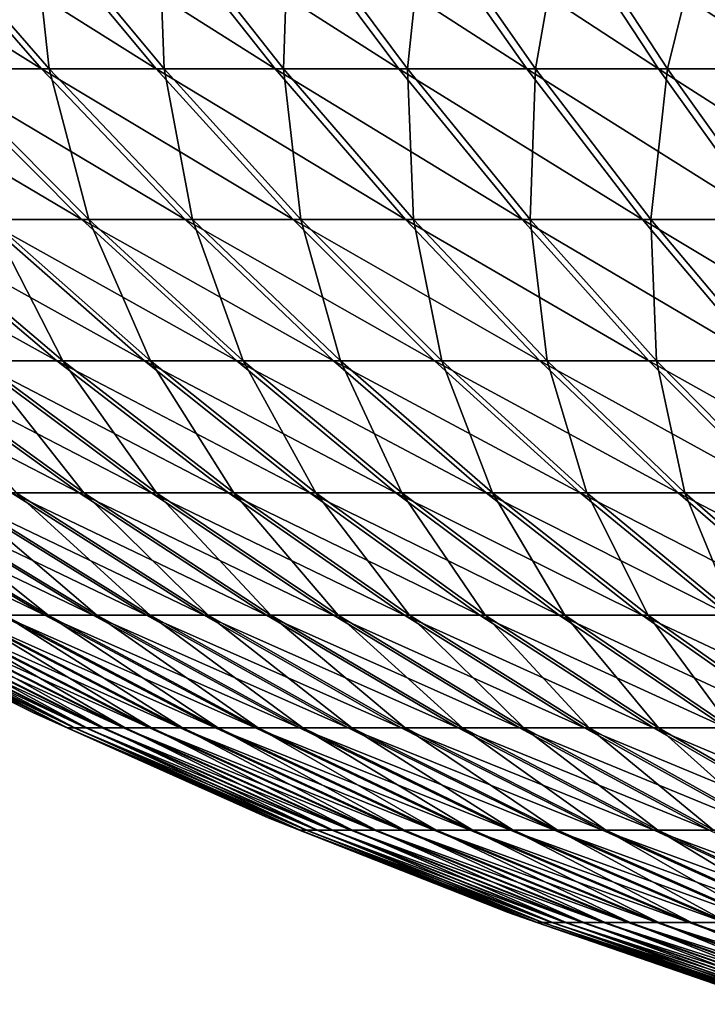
# Model space of a CAD drawing. Header units: millimetres. Extents: x -80 to 80, y -80 to 80.
# Tile 6 of 170: x -34 to -25, y -76 to -63. Entities that reach past the tile are written whole.
import ezdxf

# ---------------------------------------------------------------- set-up
doc = ezdxf.new("R2010")
doc.units = ezdxf.units.MM
doc.header["$LTSCALE"] = 13.670324
doc.layers.add('1', color=7, linetype='CONTINUOUS')
doc.layers.add('2', color=7, linetype='CONTINUOUS')

msp = doc.modelspace()

# ---------------------------------------------------------------- linework, layer by layer
at = {"layer": '1', "color": 7, "linetype": 'Continuous'}
for points in [[(-34.028, -63.468, 34.841), (-34.265, -61.284, 38.343), (-35.929, -61.284, 36.789), (-34.028, -63.468, 34.841)], [(-34.028, -63.468, 34.841), (-35.929, -61.284, 36.789), (-35.537, -63.468, 33.3), (-34.028, -63.468, 34.841)], [(-32.451, -63.468, 36.314), (-32.534, -61.284, 39.823), (-34.265, -61.284, 38.343), (-32.451, -63.468, 36.314)], [(-32.451, -63.468, 36.314), (-34.265, -61.284, 38.343), (-34.028, -63.468, 34.841), (-32.451, -63.468, 36.314)], [(-30.812, -63.468, 37.715), (-30.739, -61.284, 41.224), (-32.534, -61.284, 39.823), (-30.812, -63.468, 37.715)], [(-30.812, -63.468, 37.715), (-32.534, -61.284, 39.823), (-32.451, -63.468, 36.314), (-30.812, -63.468, 37.715)], [(-29.112, -63.468, 39.042), (-30.739, -61.284, 41.224), (-30.812, -63.468, 37.715), (-29.112, -63.468, 39.042)], [(-29.112, -63.468, 39.042), (-28.883, -61.284, 42.545), (-30.739, -61.284, 41.224), (-29.112, -63.468, 39.042)], [(-27.354, -63.468, 40.293), (-28.883, -61.284, 42.545), (-29.112, -63.468, 39.042), (-27.354, -63.468, 40.293)], [(-27.354, -63.468, 40.293), (-26.971, -61.284, 43.782), (-28.883, -61.284, 42.545), (-27.354, -63.468, 40.293)], [(-25.543, -63.468, 41.465), (-26.971, -61.284, 43.782), (-27.354, -63.468, 40.293), (-25.543, -63.468, 41.465)], [(-25.543, -63.468, 41.465), (-25.006, -61.284, 44.933), (-26.971, -61.284, 43.782), (-25.543, -63.468, 41.465)], [(-23.682, -63.468, 42.555), (-25.006, -61.284, 44.933), (-25.543, -63.468, 41.465), (-23.682, -63.468, 42.555)], [(-23.682, -63.468, 42.555), (-22.992, -61.284, 45.997), (-25.006, -61.284, 44.933), (-23.682, -63.468, 42.555)], [(-33.483, -65.532, 31.376), (-34.028, -63.468, 34.841), (-35.537, -63.468, 33.3), (-33.483, -65.532, 31.376)], [(-33.483, -65.532, 31.376), (-35.537, -63.468, 33.3), (-34.839, -65.532, 29.862), (-33.483, -65.532, 31.376)], [(-32.061, -65.532, 32.827), (-32.451, -63.468, 36.314), (-34.028, -63.468, 34.841), (-32.061, -65.532, 32.827)], [(-32.061, -65.532, 32.827), (-34.028, -63.468, 34.841), (-33.483, -65.532, 31.376), (-32.061, -65.532, 32.827)], [(-30.576, -65.532, 34.215), (-30.812, -63.468, 37.715), (-32.451, -63.468, 36.314), (-30.576, -65.532, 34.215)], [(-30.576, -65.532, 34.215), (-32.451, -63.468, 36.314), (-32.061, -65.532, 32.827), (-30.576, -65.532, 34.215)], [(-29.031, -65.532, 35.535), (-29.112, -63.468, 39.042), (-30.812, -63.468, 37.715), (-29.031, -65.532, 35.535)], [(-29.031, -65.532, 35.535), (-30.812, -63.468, 37.715), (-30.576, -65.532, 34.215), (-29.031, -65.532, 35.535)], [(-27.429, -65.532, 36.786), (-27.354, -63.468, 40.293), (-29.112, -63.468, 39.042), (-27.429, -65.532, 36.786)], [(-27.429, -65.532, 36.786), (-29.112, -63.468, 39.042), (-29.031, -65.532, 35.535), (-27.429, -65.532, 36.786)], [(-25.773, -65.532, 37.964), (-27.354, -63.468, 40.293), (-27.429, -65.532, 36.786), (-25.773, -65.532, 37.964)], [(-25.773, -65.532, 37.964), (-25.543, -63.468, 41.465), (-27.354, -63.468, 40.293), (-25.773, -65.532, 37.964)], [(-24.067, -65.532, 39.068), (-25.543, -63.468, 41.465), (-25.773, -65.532, 37.964), (-24.067, -65.532, 39.068)], [(-24.067, -65.532, 39.068), (-23.682, -63.468, 42.555), (-25.543, -63.468, 41.465), (-24.067, -65.532, 39.068)], [(-33.842, -67.471, 26.501), (-34.839, -65.532, 29.862), (-36.127, -65.532, 28.29), (-33.842, -67.471, 26.501)], [(-33.842, -67.471, 26.501), (-36.127, -65.532, 28.29), (-34.983, -67.471, 24.977), (-33.842, -67.471, 26.501)], [(-32.636, -67.471, 27.974), (-33.483, -65.532, 31.376), (-34.839, -65.532, 29.862), (-32.636, -67.471, 27.974)], [(-32.636, -67.471, 27.974), (-34.839, -65.532, 29.862), (-33.842, -67.471, 26.501), (-32.636, -67.471, 27.974)], [(-31.365, -67.471, 29.391), (-32.061, -65.532, 32.827), (-33.483, -65.532, 31.376), (-31.365, -67.471, 29.391)], [(-31.365, -67.471, 29.391), (-33.483, -65.532, 31.376), (-32.636, -67.471, 27.974), (-31.365, -67.471, 29.391)], [(-30.033, -67.471, 30.751), (-30.576, -65.532, 34.215), (-32.061, -65.532, 32.827), (-30.033, -67.471, 30.751)], [(-30.033, -67.471, 30.751), (-32.061, -65.532, 32.827), (-31.365, -67.471, 29.391), (-30.033, -67.471, 30.751)], [(-28.642, -67.471, 32.051), (-29.031, -65.532, 35.535), (-30.576, -65.532, 34.215), (-28.642, -67.471, 32.051)], [(-28.642, -67.471, 32.051), (-30.576, -65.532, 34.215), (-30.033, -67.471, 30.751), (-28.642, -67.471, 32.051)], [(-27.195, -67.471, 33.288), (-27.429, -65.532, 36.786), (-29.031, -65.532, 35.535), (-27.195, -67.471, 33.288)], [(-27.195, -67.471, 33.288), (-29.031, -65.532, 35.535), (-28.642, -67.471, 32.051), (-27.195, -67.471, 33.288)], [(-25.694, -67.471, 34.459), (-25.773, -65.532, 37.964), (-27.429, -65.532, 36.786), (-25.694, -67.471, 34.459)], [(-25.694, -67.471, 34.459), (-27.429, -65.532, 36.786), (-27.195, -67.471, 33.288), (-25.694, -67.471, 34.459)], [(-24.143, -67.471, 35.563), (-24.067, -65.532, 39.068), (-25.773, -65.532, 37.964), (-24.143, -67.471, 35.563)], [(-24.143, -67.471, 35.563), (-25.773, -65.532, 37.964), (-25.694, -67.471, 34.459), (-24.143, -67.471, 35.563)], [(-33.551, -69.282, 21.779), (-34.983, -67.471, 24.977), (-36.054, -67.471, 23.403), (-33.551, -69.282, 21.779)], [(-33.551, -69.282, 21.779), (-36.054, -67.471, 23.403), (-34.483, -69.282, 20.272), (-33.551, -69.282, 21.779)], [(-32.554, -69.282, 23.243), (-33.842, -67.471, 26.501), (-34.983, -67.471, 24.977), (-32.554, -69.282, 23.243)], [(-32.554, -69.282, 23.243), (-34.983, -67.471, 24.977), (-33.551, -69.282, 21.779), (-32.554, -69.282, 23.243)], [(-31.493, -69.282, 24.661), (-32.636, -67.471, 27.974), (-33.842, -67.471, 26.501), (-31.493, -69.282, 24.661)], [(-31.493, -69.282, 24.661), (-33.842, -67.471, 26.501), (-32.554, -69.282, 23.243), (-31.493, -69.282, 24.661)], [(-30.37, -69.282, 26.032), (-31.365, -67.471, 29.391), (-32.636, -67.471, 27.974), (-30.37, -69.282, 26.032)], [(-30.37, -69.282, 26.032), (-32.636, -67.471, 27.974), (-31.493, -69.282, 24.661), (-30.37, -69.282, 26.032)], [(-29.188, -69.282, 27.351), (-30.033, -67.471, 30.751), (-31.365, -67.471, 29.391), (-29.188, -69.282, 27.351)], [(-29.188, -69.282, 27.351), (-31.365, -67.471, 29.391), (-30.37, -69.282, 26.032), (-29.188, -69.282, 27.351)], [(-27.948, -69.282, 28.616), (-28.642, -67.471, 32.051), (-30.033, -67.471, 30.751), (-27.948, -69.282, 28.616)], [(-27.948, -69.282, 28.616), (-30.033, -67.471, 30.751), (-29.188, -69.282, 27.351), (-27.948, -69.282, 28.616)], [(-26.654, -69.282, 29.826), (-27.195, -67.471, 33.288), (-28.642, -67.471, 32.051), (-26.654, -69.282, 29.826)], [(-26.654, -69.282, 29.826), (-28.642, -67.471, 32.051), (-27.948, -69.282, 28.616), (-26.654, -69.282, 29.826)], [(-25.307, -69.282, 30.977), (-25.694, -67.471, 34.459), (-27.195, -67.471, 33.288), (-25.307, -69.282, 30.977)], [(-25.307, -69.282, 30.977), (-27.195, -67.471, 33.288), (-26.654, -69.282, 29.826), (-25.307, -69.282, 30.977)], [(-23.911, -69.282, 32.067), (-24.143, -67.471, 35.563), (-25.694, -67.471, 34.459), (-23.911, -69.282, 32.067)], [(-23.911, -69.282, 32.067), (-25.694, -67.471, 34.459), (-25.307, -69.282, 30.977), (-23.911, -69.282, 32.067)], [(-34.044, -70.961, 14.337), (-36.141, -69.282, 17.142), (-36.864, -69.282, 15.525), (-34.044, -70.961, 14.337)], [(-34.044, -70.961, 14.337), (-36.864, -69.282, 15.525), (-34.646, -70.961, 12.815), (-34.044, -70.961, 14.337)], [(-33.376, -70.961, 15.83), (-35.346, -69.282, 18.725), (-36.141, -69.282, 17.142), (-33.376, -70.961, 15.83)], [(-33.376, -70.961, 15.83), (-36.141, -69.282, 17.142), (-34.044, -70.961, 14.337), (-33.376, -70.961, 15.83)], [(-32.642, -70.961, 17.292), (-34.483, -69.282, 20.272), (-35.346, -69.282, 18.725), (-32.642, -70.961, 17.292)], [(-32.642, -70.961, 17.292), (-35.346, -69.282, 18.725), (-33.376, -70.961, 15.83), (-32.642, -70.961, 17.292)], [(-31.845, -70.961, 18.721), (-33.551, -69.282, 21.779), (-34.483, -69.282, 20.272), (-31.845, -70.961, 18.721)], [(-31.845, -70.961, 18.721), (-34.483, -69.282, 20.272), (-32.642, -70.961, 17.292), (-31.845, -70.961, 18.721)], [(-30.985, -70.961, 20.113), (-32.554, -69.282, 23.243), (-33.551, -69.282, 21.779), (-30.985, -70.961, 20.113)], [(-30.985, -70.961, 20.113), (-33.551, -69.282, 21.779), (-31.845, -70.961, 18.721), (-30.985, -70.961, 20.113)], [(-30.064, -70.961, 21.465), (-31.493, -69.282, 24.661), (-32.554, -69.282, 23.243), (-30.064, -70.961, 21.465)], [(-30.064, -70.961, 21.465), (-32.554, -69.282, 23.243), (-30.985, -70.961, 20.113), (-30.064, -70.961, 21.465)], [(-29.084, -70.961, 22.775), (-30.37, -69.282, 26.032), (-31.493, -69.282, 24.661), (-29.084, -70.961, 22.775)], [(-29.084, -70.961, 22.775), (-31.493, -69.282, 24.661), (-30.064, -70.961, 21.465), (-29.084, -70.961, 22.775)], [(-28.047, -70.961, 24.04), (-29.188, -69.282, 27.351), (-30.37, -69.282, 26.032), (-28.047, -70.961, 24.04)], [(-28.047, -70.961, 24.04), (-30.37, -69.282, 26.032), (-29.084, -70.961, 22.775), (-28.047, -70.961, 24.04)], [(-26.955, -70.961, 25.258), (-27.948, -69.282, 28.616), (-29.188, -69.282, 27.351), (-26.955, -70.961, 25.258)], [(-26.955, -70.961, 25.258), (-29.188, -69.282, 27.351), (-28.047, -70.961, 24.04), (-26.955, -70.961, 25.258)], [(-25.81, -70.961, 26.427), (-26.654, -69.282, 29.826), (-27.948, -69.282, 28.616), (-25.81, -70.961, 26.427)], [(-25.81, -70.961, 26.427), (-27.948, -69.282, 28.616), (-26.955, -70.961, 25.258), (-25.81, -70.961, 26.427)], [(-24.615, -70.961, 27.544), (-25.307, -69.282, 30.977), (-26.654, -69.282, 29.826), (-24.615, -70.961, 27.544)], [(-24.615, -70.961, 27.544), (-26.654, -69.282, 29.826), (-25.81, -70.961, 26.427), (-24.615, -70.961, 27.544)], [(-23.371, -70.961, 28.607), (-23.911, -69.282, 32.067), (-25.307, -69.282, 30.977), (-23.371, -70.961, 28.607)], [(-23.371, -70.961, 28.607), (-25.307, -69.282, 30.977), (-24.615, -70.961, 27.544), (-23.371, -70.961, 28.607)], [(-34.254, -72.295), (-36.904, -70.961, 1.634), (-37.419, -70.71), (-34.254, -72.295)], [(-33.776, -72.505, 1.496), (-36.795, -70.961, 3.266), (-36.904, -70.961, 1.634), (-33.776, -72.505, 1.496)], [(-33.776, -72.505, 1.496), (-36.904, -70.961, 1.634), (-34.254, -72.295), (-33.776, -72.505, 1.496)], [(-33.677, -72.505, 2.99), (-36.614, -70.961, 4.892), (-36.795, -70.961, 3.266), (-33.677, -72.505, 2.99)], [(-33.677, -72.505, 2.99), (-36.795, -70.961, 3.266), (-33.776, -72.505, 1.496), (-33.677, -72.505, 2.99)], [(-33.512, -72.505, 4.478), (-36.362, -70.961, 6.509), (-36.614, -70.961, 4.892), (-33.512, -72.505, 4.478)], [(-33.512, -72.505, 4.478), (-36.614, -70.961, 4.892), (-33.677, -72.505, 2.99), (-33.512, -72.505, 4.478)], [(-33.28, -72.505, 5.957), (-36.038, -70.961, 8.112), (-36.362, -70.961, 6.509), (-33.28, -72.505, 5.957)], [(-33.28, -72.505, 5.957), (-36.362, -70.961, 6.509), (-33.512, -72.505, 4.478), (-33.28, -72.505, 5.957)], [(-32.984, -72.505, 7.425), (-35.644, -70.961, 9.7), (-36.038, -70.961, 8.112), (-32.984, -72.505, 7.425)], [(-32.984, -72.505, 7.425), (-36.038, -70.961, 8.112), (-33.28, -72.505, 5.957), (-32.984, -72.505, 7.425)], [(-32.623, -72.505, 8.878), (-35.179, -70.961, 11.269), (-35.644, -70.961, 9.7), (-32.623, -72.505, 8.878)], [(-32.623, -72.505, 8.878), (-35.644, -70.961, 9.7), (-32.984, -72.505, 7.425), (-32.623, -72.505, 8.878)], [(-32.198, -72.505, 10.314), (-34.646, -70.961, 12.815), (-35.179, -70.961, 11.269), (-32.198, -72.505, 10.314)], [(-32.198, -72.505, 10.314), (-35.179, -70.961, 11.269), (-32.623, -72.505, 8.878), (-32.198, -72.505, 10.314)], [(-31.71, -72.505, 11.729), (-34.044, -70.961, 14.337), (-34.646, -70.961, 12.815), (-31.71, -72.505, 11.729)], [(-31.71, -72.505, 11.729), (-34.646, -70.961, 12.815), (-32.198, -72.505, 10.314), (-31.71, -72.505, 11.729)], [(-31.159, -72.505, 13.122), (-33.376, -70.961, 15.83), (-34.044, -70.961, 14.337), (-31.159, -72.505, 13.122)], [(-31.159, -72.505, 13.122), (-34.044, -70.961, 14.337), (-31.71, -72.505, 11.729), (-31.159, -72.505, 13.122)], [(-30.548, -72.505, 14.489), (-32.642, -70.961, 17.292), (-33.376, -70.961, 15.83), (-30.548, -72.505, 14.489)], [(-30.548, -72.505, 14.489), (-33.376, -70.961, 15.83), (-31.159, -72.505, 13.122), (-30.548, -72.505, 14.489)], [(-29.876, -72.505, 15.827), (-31.845, -70.961, 18.721), (-32.642, -70.961, 17.292), (-29.876, -72.505, 15.827)], [(-29.876, -72.505, 15.827), (-32.642, -70.961, 17.292), (-30.548, -72.505, 14.489), (-29.876, -72.505, 15.827)], [(-29.146, -72.505, 17.134), (-30.985, -70.961, 20.113), (-31.845, -70.961, 18.721), (-29.146, -72.505, 17.134)], [(-29.146, -72.505, 17.134), (-31.845, -70.961, 18.721), (-29.876, -72.505, 15.827), (-29.146, -72.505, 17.134)], [(-28.359, -72.505, 18.408), (-30.064, -70.961, 21.465), (-30.985, -70.961, 20.113), (-28.359, -72.505, 18.408)], [(-28.359, -72.505, 18.408), (-30.985, -70.961, 20.113), (-29.146, -72.505, 17.134), (-28.359, -72.505, 18.408)], [(-27.516, -72.505, 19.646), (-29.084, -70.961, 22.775), (-30.064, -70.961, 21.465), (-27.516, -72.505, 19.646)], [(-27.516, -72.505, 19.646), (-30.064, -70.961, 21.465), (-28.359, -72.505, 18.408), (-27.516, -72.505, 19.646)], [(-26.619, -72.505, 20.845), (-28.047, -70.961, 24.04), (-29.084, -70.961, 22.775), (-26.619, -72.505, 20.845)], [(-26.619, -72.505, 20.845), (-29.084, -70.961, 22.775), (-27.516, -72.505, 19.646), (-26.619, -72.505, 20.845)], [(-25.67, -72.505, 22.003), (-26.955, -70.961, 25.258), (-28.047, -70.961, 24.04), (-25.67, -72.505, 22.003)], [(-25.67, -72.505, 22.003), (-28.047, -70.961, 24.04), (-26.619, -72.505, 20.845), (-25.67, -72.505, 22.003)], [(-24.671, -72.505, 23.118), (-25.81, -70.961, 26.427), (-26.955, -70.961, 25.258), (-24.671, -72.505, 23.118)], [(-24.671, -72.505, 23.118), (-26.955, -70.961, 25.258), (-25.67, -72.505, 22.003), (-24.671, -72.505, 23.118)], [(-23.623, -72.505, 24.188), (-24.615, -70.961, 27.544), (-25.81, -70.961, 26.427), (-23.623, -72.505, 24.188)], [(-23.623, -72.505, 24.188), (-25.81, -70.961, 26.427), (-24.671, -72.505, 23.118), (-23.623, -72.505, 24.188)], [(-31.023, -73.74), (-33.776, -72.505, 1.496), (-34.254, -72.295), (-31.023, -73.74)], [(-30.585, -73.91, 1.354), (-33.677, -72.505, 2.99), (-33.776, -72.505, 1.496), (-30.585, -73.91, 1.354)], [(-30.585, -73.91, 1.354), (-33.776, -72.505, 1.496), (-31.023, -73.74), (-30.585, -73.91, 1.354)], [(-30.495, -73.91, 2.707), (-33.512, -72.505, 4.478), (-33.677, -72.505, 2.99), (-30.495, -73.91, 2.707)], [(-30.495, -73.91, 2.707), (-33.677, -72.505, 2.99), (-30.585, -73.91, 1.354), (-30.495, -73.91, 2.707)], [(-30.345, -73.91, 4.055), (-33.28, -72.505, 5.957), (-33.512, -72.505, 4.478), (-30.345, -73.91, 4.055)], [(-30.345, -73.91, 4.055), (-33.512, -72.505, 4.478), (-30.495, -73.91, 2.707), (-30.345, -73.91, 4.055)], [(-30.136, -73.91, 5.394), (-32.984, -72.505, 7.425), (-33.28, -72.505, 5.957), (-30.136, -73.91, 5.394)], [(-30.136, -73.91, 5.394), (-33.28, -72.505, 5.957), (-30.345, -73.91, 4.055), (-30.136, -73.91, 5.394)], [(-29.867, -73.91, 6.723), (-32.623, -72.505, 8.878), (-32.984, -72.505, 7.425), (-29.867, -73.91, 6.723)], [(-29.867, -73.91, 6.723), (-32.984, -72.505, 7.425), (-30.136, -73.91, 5.394), (-29.867, -73.91, 6.723)], [(-29.54, -73.91, 8.039), (-32.198, -72.505, 10.314), (-32.623, -72.505, 8.878), (-29.54, -73.91, 8.039)], [(-29.54, -73.91, 8.039), (-32.623, -72.505, 8.878), (-29.867, -73.91, 6.723), (-29.54, -73.91, 8.039)], [(-29.155, -73.91, 9.339), (-31.71, -72.505, 11.729), (-32.198, -72.505, 10.314), (-29.155, -73.91, 9.339)], [(-29.155, -73.91, 9.339), (-32.198, -72.505, 10.314), (-29.54, -73.91, 8.039), (-29.155, -73.91, 9.339)], [(-28.713, -73.91, 10.621), (-31.159, -72.505, 13.122), (-31.71, -72.505, 11.729), (-28.713, -73.91, 10.621)], [(-28.713, -73.91, 10.621), (-31.71, -72.505, 11.729), (-29.155, -73.91, 9.339), (-28.713, -73.91, 10.621)], [(-28.215, -73.91, 11.882), (-30.548, -72.505, 14.489), (-31.159, -72.505, 13.122), (-28.215, -73.91, 11.882)], [(-28.215, -73.91, 11.882), (-31.159, -72.505, 13.122), (-28.713, -73.91, 10.621), (-28.215, -73.91, 11.882)], [(-27.661, -73.91, 13.12), (-29.876, -72.505, 15.827), (-30.548, -72.505, 14.489), (-27.661, -73.91, 13.12)], [(-27.661, -73.91, 13.12), (-30.548, -72.505, 14.489), (-28.215, -73.91, 11.882), (-27.661, -73.91, 13.12)], [(-27.053, -73.91, 14.332), (-29.146, -72.505, 17.134), (-29.876, -72.505, 15.827), (-27.053, -73.91, 14.332)], [(-27.053, -73.91, 14.332), (-29.876, -72.505, 15.827), (-27.661, -73.91, 13.12), (-27.053, -73.91, 14.332)], [(-26.392, -73.91, 15.515), (-28.359, -72.505, 18.408), (-29.146, -72.505, 17.134), (-26.392, -73.91, 15.515)], [(-26.392, -73.91, 15.515), (-29.146, -72.505, 17.134), (-27.053, -73.91, 14.332), (-26.392, -73.91, 15.515)], [(-25.679, -73.91, 16.669), (-27.516, -72.505, 19.646), (-28.359, -72.505, 18.408), (-25.679, -73.91, 16.669)], [(-25.679, -73.91, 16.669), (-28.359, -72.505, 18.408), (-26.392, -73.91, 15.515), (-25.679, -73.91, 16.669)], [(-24.916, -73.91, 17.789), (-26.619, -72.505, 20.845), (-27.516, -72.505, 19.646), (-24.916, -73.91, 17.789)], [(-24.916, -73.91, 17.789), (-27.516, -72.505, 19.646), (-25.679, -73.91, 16.669), (-24.916, -73.91, 17.789)], [(-24.104, -73.91, 18.875), (-25.67, -72.505, 22.003), (-26.619, -72.505, 20.845), (-24.104, -73.91, 18.875)], [(-24.104, -73.91, 18.875), (-26.619, -72.505, 20.845), (-24.916, -73.91, 17.789), (-24.104, -73.91, 18.875)], [(-23.244, -73.91, 19.924), (-24.671, -72.505, 23.118), (-25.67, -72.505, 22.003), (-23.244, -73.91, 19.924)], [(-23.244, -73.91, 19.924), (-25.67, -72.505, 22.003), (-24.104, -73.91, 18.875), (-23.244, -73.91, 19.924)], [(-27.731, -75.04), (-30.585, -73.91, 1.354), (-31.023, -73.74), (-27.731, -75.04)], [(-27.335, -75.175, 1.21), (-30.495, -73.91, 2.707), (-30.585, -73.91, 1.354), (-27.335, -75.175, 1.21)], [(-27.335, -75.175, 1.21), (-30.585, -73.91, 1.354), (-27.731, -75.04), (-27.335, -75.175, 1.21)], [(-27.254, -75.175, 2.419), (-30.345, -73.91, 4.055), (-30.495, -73.91, 2.707), (-27.254, -75.175, 2.419)], [(-27.254, -75.175, 2.419), (-30.495, -73.91, 2.707), (-27.335, -75.175, 1.21), (-27.254, -75.175, 2.419)], [(-27.121, -75.175, 3.624), (-30.136, -73.91, 5.394), (-30.345, -73.91, 4.055), (-27.121, -75.175, 3.624)], [(-27.121, -75.175, 3.624), (-30.345, -73.91, 4.055), (-27.254, -75.175, 2.419), (-27.121, -75.175, 3.624)], [(-26.934, -75.175, 4.821), (-29.867, -73.91, 6.723), (-30.136, -73.91, 5.394), (-26.934, -75.175, 4.821)], [(-26.934, -75.175, 4.821), (-30.136, -73.91, 5.394), (-27.121, -75.175, 3.624), (-26.934, -75.175, 4.821)], [(-26.694, -75.175, 6.009), (-29.54, -73.91, 8.039), (-29.867, -73.91, 6.723), (-26.694, -75.175, 6.009)], [(-26.694, -75.175, 6.009), (-29.867, -73.91, 6.723), (-26.934, -75.175, 4.821), (-26.694, -75.175, 6.009)], [(-26.401, -75.175, 7.185), (-29.155, -73.91, 9.339), (-29.54, -73.91, 8.039), (-26.401, -75.175, 7.185)], [(-26.401, -75.175, 7.185), (-29.54, -73.91, 8.039), (-26.694, -75.175, 6.009), (-26.401, -75.175, 7.185)], [(-26.057, -75.175, 8.347), (-28.713, -73.91, 10.621), (-29.155, -73.91, 9.339), (-26.057, -75.175, 8.347)], [(-26.057, -75.175, 8.347), (-29.155, -73.91, 9.339), (-26.401, -75.175, 7.185), (-26.057, -75.175, 8.347)], [(-25.662, -75.175, 9.492), (-28.215, -73.91, 11.882), (-28.713, -73.91, 10.621), (-25.662, -75.175, 9.492)], [(-25.662, -75.175, 9.492), (-28.713, -73.91, 10.621), (-26.057, -75.175, 8.347), (-25.662, -75.175, 9.492)], [(-25.217, -75.175, 10.619), (-27.661, -73.91, 13.12), (-28.215, -73.91, 11.882), (-25.217, -75.175, 10.619)], [(-25.217, -75.175, 10.619), (-28.215, -73.91, 11.882), (-25.662, -75.175, 9.492), (-25.217, -75.175, 10.619)], [(-24.722, -75.175, 11.726), (-27.053, -73.91, 14.332), (-27.661, -73.91, 13.12), (-24.722, -75.175, 11.726)], [(-24.722, -75.175, 11.726), (-27.661, -73.91, 13.12), (-25.217, -75.175, 10.619), (-24.722, -75.175, 11.726)], [(-24.178, -75.175, 12.809), (-26.392, -73.91, 15.515), (-27.053, -73.91, 14.332), (-24.178, -75.175, 12.809)], [(-24.178, -75.175, 12.809), (-27.053, -73.91, 14.332), (-24.722, -75.175, 11.726), (-24.178, -75.175, 12.809)], [(-23.588, -75.175, 13.867), (-25.679, -73.91, 16.669), (-26.392, -73.91, 15.515), (-23.588, -75.175, 13.867)], [(-23.588, -75.175, 13.867), (-26.392, -73.91, 15.515), (-24.178, -75.175, 12.809), (-23.588, -75.175, 13.867)], [(-22.95, -75.175, 14.897), (-24.916, -73.91, 17.789), (-25.679, -73.91, 16.669), (-22.95, -75.175, 14.897)], [(-22.95, -75.175, 14.897), (-25.679, -73.91, 16.669), (-23.588, -75.175, 13.867), (-22.95, -75.175, 14.897)], [(-24.384, -76.193), (-27.335, -75.175, 1.21), (-27.731, -75.04), (-24.384, -76.193)], [(-24.033, -76.297, 1.064), (-27.254, -75.175, 2.419), (-27.335, -75.175, 1.21), (-24.033, -76.297, 1.064)], [(-24.033, -76.297, 1.064), (-27.335, -75.175, 1.21), (-24.384, -76.193), (-24.033, -76.297, 1.064)], [(-23.962, -76.297, 2.127), (-27.121, -75.175, 3.624), (-27.254, -75.175, 2.419), (-23.962, -76.297, 2.127)], [(-23.962, -76.297, 2.127), (-27.254, -75.175, 2.419), (-24.033, -76.297, 1.064), (-23.962, -76.297, 2.127)], [(-23.845, -76.297, 3.186), (-26.934, -75.175, 4.821), (-27.121, -75.175, 3.624), (-23.845, -76.297, 3.186)], [(-23.845, -76.297, 3.186), (-27.121, -75.175, 3.624), (-23.962, -76.297, 2.127), (-23.845, -76.297, 3.186)], [(-23.68, -76.297, 4.239), (-26.694, -75.175, 6.009), (-26.934, -75.175, 4.821), (-23.68, -76.297, 4.239)], [(-23.68, -76.297, 4.239), (-26.934, -75.175, 4.821), (-23.845, -76.297, 3.186), (-23.68, -76.297, 4.239)], [(-23.469, -76.297, 5.283), (-26.401, -75.175, 7.185), (-26.694, -75.175, 6.009), (-23.469, -76.297, 5.283)], [(-23.469, -76.297, 5.283), (-26.694, -75.175, 6.009), (-23.68, -76.297, 4.239), (-23.469, -76.297, 5.283)], [(-23.212, -76.297, 6.317), (-26.057, -75.175, 8.347), (-26.401, -75.175, 7.185), (-23.212, -76.297, 6.317)], [(-23.212, -76.297, 6.317), (-26.401, -75.175, 7.185), (-23.469, -76.297, 5.283), (-23.212, -76.297, 6.317)], [(-22.91, -76.297, 7.339), (-25.662, -75.175, 9.492), (-26.057, -75.175, 8.347), (-22.91, -76.297, 7.339)], [(-22.91, -76.297, 7.339), (-26.057, -75.175, 8.347), (-23.212, -76.297, 6.317), (-22.91, -76.297, 7.339)], [(-22.562, -76.297, 8.346), (-25.217, -75.175, 10.619), (-25.662, -75.175, 9.492), (-22.562, -76.297, 8.346)], [(-22.562, -76.297, 8.346), (-25.662, -75.175, 9.492), (-22.91, -76.297, 7.339), (-22.562, -76.297, 8.346)], [(-22.171, -76.297, 9.337), (-24.722, -75.175, 11.726), (-25.217, -75.175, 10.619), (-22.171, -76.297, 9.337)], [(-22.171, -76.297, 9.337), (-25.217, -75.175, 10.619), (-22.562, -76.297, 8.346), (-22.171, -76.297, 9.337)]]:
    msp.add_3dface(points, dxfattribs=at)
at = {"layer": '2', "color": 7, "linetype": 'Continuous'}
for points in [[(-36.042, -61.284, -36.679), (-34.134, -63.468, -34.737), (-37.63, -61.284, -35.047), (-36.042, -61.284, -36.679)], [(-37.63, -61.284, -35.047), (-34.134, -63.468, -34.737), (-35.638, -63.468, -33.192), (-37.63, -61.284, -35.047)], [(-34.382, -61.284, -38.239), (-32.562, -63.468, -36.214), (-36.042, -61.284, -36.679), (-34.382, -61.284, -38.239)], [(-36.042, -61.284, -36.679), (-32.562, -63.468, -36.214), (-34.134, -63.468, -34.737), (-36.042, -61.284, -36.679)], [(-32.655, -61.284, -39.723), (-30.927, -63.468, -37.621), (-34.382, -61.284, -38.239), (-32.655, -61.284, -39.723)], [(-34.382, -61.284, -38.239), (-30.927, -63.468, -37.621), (-32.562, -63.468, -36.214), (-34.382, -61.284, -38.239)], [(-30.864, -61.284, -41.13), (-29.231, -63.468, -38.953), (-32.655, -61.284, -39.723), (-30.864, -61.284, -41.13)], [(-32.655, -61.284, -39.723), (-29.231, -63.468, -38.953), (-30.927, -63.468, -37.621), (-32.655, -61.284, -39.723)], [(-29.013, -61.284, -42.457), (-27.477, -63.468, -40.209), (-30.864, -61.284, -41.13), (-29.013, -61.284, -42.457)], [(-30.864, -61.284, -41.13), (-27.477, -63.468, -40.209), (-29.231, -63.468, -38.953), (-30.864, -61.284, -41.13)], [(-27.105, -61.284, -43.7), (-25.67, -63.468, -41.386), (-29.013, -61.284, -42.457), (-27.105, -61.284, -43.7)], [(-29.013, -61.284, -42.457), (-25.67, -63.468, -41.386), (-27.477, -63.468, -40.209), (-29.013, -61.284, -42.457)], [(-25.143, -61.284, -44.857), (-23.812, -63.468, -42.482), (-27.105, -61.284, -43.7), (-25.143, -61.284, -44.857)], [(-27.105, -61.284, -43.7), (-23.812, -63.468, -42.482), (-25.67, -63.468, -41.386), (-27.105, -61.284, -43.7)], [(-23.132, -61.284, -45.926), (-21.908, -63.468, -43.495), (-25.143, -61.284, -44.857), (-23.132, -61.284, -45.926)], [(-25.143, -61.284, -44.857), (-21.908, -63.468, -43.495), (-23.812, -63.468, -42.482), (-25.143, -61.284, -44.857)], [(-35.638, -63.468, -33.192), (-33.579, -65.532, -31.273), (-37.073, -63.468, -31.581), (-35.638, -63.468, -33.192)], [(-37.073, -63.468, -31.581), (-33.579, -65.532, -31.273), (-34.93, -65.532, -29.756), (-37.073, -63.468, -31.581)], [(-34.134, -63.468, -34.737), (-32.161, -65.532, -32.729), (-35.638, -63.468, -33.192), (-34.134, -63.468, -34.737)], [(-35.638, -63.468, -33.192), (-32.161, -65.532, -32.729), (-33.579, -65.532, -31.273), (-35.638, -63.468, -33.192)], [(-32.562, -63.468, -36.214), (-30.68, -65.532, -34.121), (-34.134, -63.468, -34.737), (-32.562, -63.468, -36.214)], [(-34.134, -63.468, -34.737), (-30.68, -65.532, -34.121), (-32.161, -65.532, -32.729), (-34.134, -63.468, -34.737)], [(-30.927, -63.468, -37.621), (-29.139, -65.532, -35.446), (-32.562, -63.468, -36.214), (-30.927, -63.468, -37.621)], [(-32.562, -63.468, -36.214), (-29.139, -65.532, -35.446), (-30.68, -65.532, -34.121), (-32.562, -63.468, -36.214)], [(-29.231, -63.468, -38.953), (-27.541, -65.532, -36.702), (-30.927, -63.468, -37.621), (-29.231, -63.468, -38.953)], [(-30.927, -63.468, -37.621), (-27.541, -65.532, -36.702), (-29.139, -65.532, -35.446), (-30.927, -63.468, -37.621)], [(-27.477, -63.468, -40.209), (-25.889, -65.532, -37.885), (-29.231, -63.468, -38.953), (-27.477, -63.468, -40.209)], [(-29.231, -63.468, -38.953), (-25.889, -65.532, -37.885), (-27.541, -65.532, -36.702), (-29.231, -63.468, -38.953)], [(-25.67, -63.468, -41.386), (-24.186, -65.532, -38.994), (-27.477, -63.468, -40.209), (-25.67, -63.468, -41.386)], [(-27.477, -63.468, -40.209), (-24.186, -65.532, -38.994), (-25.889, -65.532, -37.885), (-27.477, -63.468, -40.209)], [(-23.812, -63.468, -42.482), (-22.436, -65.532, -40.027), (-25.67, -63.468, -41.386), (-23.812, -63.468, -42.482)], [(-25.67, -63.468, -41.386), (-22.436, -65.532, -40.027), (-24.186, -65.532, -38.994), (-25.67, -63.468, -41.386)], [(-36.214, -65.532, -28.18), (-33.923, -67.471, -26.398), (-37.426, -65.532, -26.549), (-36.214, -65.532, -28.18)], [(-37.426, -65.532, -26.549), (-33.923, -67.471, -26.398), (-35.059, -67.471, -24.87), (-37.426, -65.532, -26.549)], [(-34.93, -65.532, -29.756), (-32.721, -67.471, -27.874), (-36.214, -65.532, -28.18), (-34.93, -65.532, -29.756)], [(-36.214, -65.532, -28.18), (-32.721, -67.471, -27.874), (-33.923, -67.471, -26.398), (-36.214, -65.532, -28.18)], [(-33.579, -65.532, -31.273), (-31.455, -67.471, -29.295), (-34.93, -65.532, -29.756), (-33.579, -65.532, -31.273)], [(-34.93, -65.532, -29.756), (-31.455, -67.471, -29.295), (-32.721, -67.471, -27.874), (-34.93, -65.532, -29.756)], [(-32.161, -65.532, -32.729), (-30.127, -67.471, -30.659), (-33.579, -65.532, -31.273), (-32.161, -65.532, -32.729)], [(-33.579, -65.532, -31.273), (-30.127, -67.471, -30.659), (-31.455, -67.471, -29.295), (-33.579, -65.532, -31.273)], [(-30.68, -65.532, -34.121), (-28.74, -67.471, -31.963), (-32.161, -65.532, -32.729), (-30.68, -65.532, -34.121)], [(-32.161, -65.532, -32.729), (-28.74, -67.471, -31.963), (-30.127, -67.471, -30.659), (-32.161, -65.532, -32.729)], [(-29.139, -65.532, -35.446), (-27.296, -67.471, -33.204), (-30.68, -65.532, -34.121), (-29.139, -65.532, -35.446)], [(-30.68, -65.532, -34.121), (-27.296, -67.471, -33.204), (-28.74, -67.471, -31.963), (-30.68, -65.532, -34.121)], [(-27.541, -65.532, -36.702), (-25.799, -67.471, -34.38), (-29.139, -65.532, -35.446), (-27.541, -65.532, -36.702)], [(-29.139, -65.532, -35.446), (-25.799, -67.471, -34.38), (-27.296, -67.471, -33.204), (-29.139, -65.532, -35.446)], [(-25.889, -65.532, -37.885), (-24.252, -67.471, -35.489), (-27.541, -65.532, -36.702), (-25.889, -65.532, -37.885)], [(-27.541, -65.532, -36.702), (-24.252, -67.471, -35.489), (-25.799, -67.471, -34.38), (-27.541, -65.532, -36.702)], [(-24.186, -65.532, -38.994), (-22.657, -67.471, -36.528), (-25.889, -65.532, -37.885), (-24.186, -65.532, -38.994)], [(-25.889, -65.532, -37.885), (-22.657, -67.471, -36.528), (-24.252, -67.471, -35.489), (-25.889, -65.532, -37.885)], [(-36.126, -67.471, -23.293), (-33.618, -69.282, -21.676), (-37.121, -67.471, -21.671), (-36.126, -67.471, -23.293)], [(-37.121, -67.471, -21.671), (-33.618, -69.282, -21.676), (-34.544, -69.282, -20.166), (-37.121, -67.471, -21.671)], [(-35.059, -67.471, -24.87), (-32.625, -69.282, -23.143), (-36.126, -67.471, -23.293), (-35.059, -67.471, -24.87)], [(-36.126, -67.471, -23.293), (-32.625, -69.282, -23.143), (-33.618, -69.282, -21.676), (-36.126, -67.471, -23.293)], [(-33.923, -67.471, -26.398), (-31.568, -69.282, -24.565), (-35.059, -67.471, -24.87), (-33.923, -67.471, -26.398)], [(-35.059, -67.471, -24.87), (-31.568, -69.282, -24.565), (-32.625, -69.282, -23.143), (-35.059, -67.471, -24.87)], [(-32.721, -67.471, -27.874), (-30.45, -69.282, -25.939), (-33.923, -67.471, -26.398), (-32.721, -67.471, -27.874)], [(-33.923, -67.471, -26.398), (-30.45, -69.282, -25.939), (-31.568, -69.282, -24.565), (-33.923, -67.471, -26.398)], [(-31.455, -67.471, -29.295), (-29.271, -69.282, -27.262), (-32.721, -67.471, -27.874), (-31.455, -67.471, -29.295)], [(-32.721, -67.471, -27.874), (-29.271, -69.282, -27.262), (-30.45, -69.282, -25.939), (-32.721, -67.471, -27.874)], [(-30.127, -67.471, -30.659), (-28.035, -69.282, -28.531), (-31.455, -67.471, -29.295), (-30.127, -67.471, -30.659)], [(-31.455, -67.471, -29.295), (-28.035, -69.282, -28.531), (-29.271, -69.282, -27.262), (-31.455, -67.471, -29.295)], [(-28.74, -67.471, -31.963), (-26.745, -69.282, -29.744), (-30.127, -67.471, -30.659), (-28.74, -67.471, -31.963)], [(-30.127, -67.471, -30.659), (-26.745, -69.282, -29.744), (-28.035, -69.282, -28.531), (-30.127, -67.471, -30.659)], [(-27.296, -67.471, -33.204), (-25.401, -69.282, -30.899), (-28.74, -67.471, -31.963), (-27.296, -67.471, -33.204)], [(-28.74, -67.471, -31.963), (-25.401, -69.282, -30.899), (-26.745, -69.282, -29.744), (-28.74, -67.471, -31.963)], [(-25.799, -67.471, -34.38), (-24.008, -69.282, -31.994), (-27.296, -67.471, -33.204), (-25.799, -67.471, -34.38)], [(-27.296, -67.471, -33.204), (-24.008, -69.282, -31.994), (-25.401, -69.282, -30.899), (-27.296, -67.471, -33.204)], [(-24.252, -67.471, -35.489), (-22.568, -69.282, -33.025), (-25.799, -67.471, -34.38), (-24.252, -67.471, -35.489)], [(-25.799, -67.471, -34.38), (-22.568, -69.282, -33.025), (-24.008, -69.282, -31.994), (-25.799, -67.471, -34.38)], [(-36.912, -69.282, -15.412), (-34.088, -70.961, -14.233), (-37.558, -69.282, -13.762), (-36.912, -69.282, -15.412)], [(-37.558, -69.282, -13.762), (-34.088, -70.961, -14.233), (-34.685, -70.961, -12.71), (-37.558, -69.282, -13.762)], [(-36.193, -69.282, -17.031), (-33.424, -70.961, -15.728), (-36.912, -69.282, -15.412), (-36.193, -69.282, -17.031)], [(-36.912, -69.282, -15.412), (-33.424, -70.961, -15.728), (-34.088, -70.961, -14.233), (-36.912, -69.282, -15.412)], [(-35.403, -69.282, -18.617), (-32.695, -70.961, -17.193), (-36.193, -69.282, -17.031), (-35.403, -69.282, -18.617)], [(-36.193, -69.282, -17.031), (-32.695, -70.961, -17.193), (-33.424, -70.961, -15.728), (-36.193, -69.282, -17.031)], [(-34.544, -69.282, -20.166), (-31.902, -70.961, -18.624), (-35.403, -69.282, -18.617), (-34.544, -69.282, -20.166)], [(-35.403, -69.282, -18.617), (-31.902, -70.961, -18.624), (-32.695, -70.961, -17.193), (-35.403, -69.282, -18.617)], [(-33.618, -69.282, -21.676), (-31.046, -70.961, -20.018), (-34.544, -69.282, -20.166), (-33.618, -69.282, -21.676)], [(-34.544, -69.282, -20.166), (-31.046, -70.961, -20.018), (-31.902, -70.961, -18.624), (-34.544, -69.282, -20.166)], [(-32.625, -69.282, -23.143), (-30.129, -70.961, -21.373), (-33.618, -69.282, -21.676), (-32.625, -69.282, -23.143)], [(-33.618, -69.282, -21.676), (-30.129, -70.961, -21.373), (-31.046, -70.961, -20.018), (-33.618, -69.282, -21.676)], [(-31.568, -69.282, -24.565), (-29.153, -70.961, -22.686), (-32.625, -69.282, -23.143), (-31.568, -69.282, -24.565)], [(-32.625, -69.282, -23.143), (-29.153, -70.961, -22.686), (-30.129, -70.961, -21.373), (-32.625, -69.282, -23.143)], [(-30.45, -69.282, -25.939), (-28.12, -70.961, -23.954), (-31.568, -69.282, -24.565), (-30.45, -69.282, -25.939)], [(-31.568, -69.282, -24.565), (-28.12, -70.961, -23.954), (-29.153, -70.961, -22.686), (-31.568, -69.282, -24.565)], [(-29.271, -69.282, -27.262), (-27.032, -70.961, -25.176), (-30.45, -69.282, -25.939), (-29.271, -69.282, -27.262)], [(-30.45, -69.282, -25.939), (-27.032, -70.961, -25.176), (-28.12, -70.961, -23.954), (-30.45, -69.282, -25.939)], [(-28.035, -69.282, -28.531), (-25.891, -70.961, -26.348), (-29.271, -69.282, -27.262), (-28.035, -69.282, -28.531)], [(-29.271, -69.282, -27.262), (-25.891, -70.961, -26.348), (-27.032, -70.961, -25.176), (-29.271, -69.282, -27.262)], [(-26.745, -69.282, -29.744), (-24.699, -70.961, -27.469), (-28.035, -69.282, -28.531), (-26.745, -69.282, -29.744)], [(-28.035, -69.282, -28.531), (-24.699, -70.961, -27.469), (-25.891, -70.961, -26.348), (-28.035, -69.282, -28.531)], [(-25.401, -69.282, -30.899), (-23.458, -70.961, -28.535), (-26.745, -69.282, -29.744), (-25.401, -69.282, -30.899)], [(-26.745, -69.282, -29.744), (-23.458, -70.961, -28.535), (-24.699, -70.961, -27.469), (-26.745, -69.282, -29.744)], [(-24.008, -69.282, -31.994), (-22.172, -70.961, -29.546), (-25.401, -69.282, -30.899), (-24.008, -69.282, -31.994)], [(-25.401, -69.282, -30.899), (-22.172, -70.961, -29.546), (-23.458, -70.961, -28.535), (-25.401, -69.282, -30.899)], [(-34.254, -72.295), (-37.419, -70.71), (-36.909, -70.961, -1.521), (-34.254, -72.295)], [(-34.254, -72.295), (-36.909, -70.961, -1.521), (-33.781, -72.505, -1.392), (-34.254, -72.295)], [(-36.805, -70.961, -3.154), (-33.686, -72.505, -2.887), (-36.909, -70.961, -1.521), (-36.805, -70.961, -3.154)], [(-36.909, -70.961, -1.521), (-33.686, -72.505, -2.887), (-33.781, -72.505, -1.392), (-36.909, -70.961, -1.521)], [(-36.629, -70.961, -4.781), (-33.525, -72.505, -4.375), (-36.805, -70.961, -3.154), (-36.629, -70.961, -4.781)], [(-36.805, -70.961, -3.154), (-33.525, -72.505, -4.375), (-33.686, -72.505, -2.887), (-36.805, -70.961, -3.154)], [(-36.382, -70.961, -6.398), (-33.299, -72.505, -5.856), (-36.629, -70.961, -4.781), (-36.382, -70.961, -6.398)], [(-36.629, -70.961, -4.781), (-33.299, -72.505, -5.856), (-33.525, -72.505, -4.375), (-36.629, -70.961, -4.781)], [(-36.063, -70.961, -8.002), (-33.007, -72.505, -7.324), (-36.382, -70.961, -6.398), (-36.063, -70.961, -8.002)], [(-36.382, -70.961, -6.398), (-33.007, -72.505, -7.324), (-33.299, -72.505, -5.856), (-36.382, -70.961, -6.398)], [(-35.673, -70.961, -9.591), (-32.65, -72.505, -8.778), (-36.063, -70.961, -8.002), (-35.673, -70.961, -9.591)], [(-36.063, -70.961, -8.002), (-32.65, -72.505, -8.778), (-33.007, -72.505, -7.324), (-36.063, -70.961, -8.002)], [(-35.213, -70.961, -11.161), (-32.229, -72.505, -10.216), (-35.673, -70.961, -9.591), (-35.213, -70.961, -11.161)], [(-35.673, -70.961, -9.591), (-32.229, -72.505, -10.216), (-32.65, -72.505, -8.778), (-35.673, -70.961, -9.591)], [(-34.685, -70.961, -12.71), (-31.745, -72.505, -11.633), (-35.213, -70.961, -11.161), (-34.685, -70.961, -12.71)], [(-35.213, -70.961, -11.161), (-31.745, -72.505, -11.633), (-32.229, -72.505, -10.216), (-35.213, -70.961, -11.161)], [(-34.088, -70.961, -14.233), (-31.199, -72.505, -13.027), (-34.685, -70.961, -12.71), (-34.088, -70.961, -14.233)], [(-34.685, -70.961, -12.71), (-31.199, -72.505, -13.027), (-31.745, -72.505, -11.633), (-34.685, -70.961, -12.71)], [(-33.424, -70.961, -15.728), (-30.592, -72.505, -14.395), (-34.088, -70.961, -14.233), (-33.424, -70.961, -15.728)], [(-34.088, -70.961, -14.233), (-30.592, -72.505, -14.395), (-31.199, -72.505, -13.027), (-34.088, -70.961, -14.233)], [(-32.695, -70.961, -17.193), (-29.924, -72.505, -15.736), (-33.424, -70.961, -15.728), (-32.695, -70.961, -17.193)], [(-33.424, -70.961, -15.728), (-29.924, -72.505, -15.736), (-30.592, -72.505, -14.395), (-33.424, -70.961, -15.728)], [(-31.902, -70.961, -18.624), (-29.198, -72.505, -17.045), (-32.695, -70.961, -17.193), (-31.902, -70.961, -18.624)], [(-32.695, -70.961, -17.193), (-29.198, -72.505, -17.045), (-29.924, -72.505, -15.736), (-32.695, -70.961, -17.193)], [(-31.046, -70.961, -20.018), (-28.415, -72.505, -18.321), (-31.902, -70.961, -18.624), (-31.046, -70.961, -20.018)], [(-31.902, -70.961, -18.624), (-28.415, -72.505, -18.321), (-29.198, -72.505, -17.045), (-31.902, -70.961, -18.624)], [(-30.129, -70.961, -21.373), (-27.576, -72.505, -19.562), (-31.046, -70.961, -20.018), (-30.129, -70.961, -21.373)], [(-31.046, -70.961, -20.018), (-27.576, -72.505, -19.562), (-28.415, -72.505, -18.321), (-31.046, -70.961, -20.018)], [(-29.153, -70.961, -22.686), (-26.683, -72.505, -20.763), (-30.129, -70.961, -21.373), (-29.153, -70.961, -22.686)], [(-30.129, -70.961, -21.373), (-26.683, -72.505, -20.763), (-27.576, -72.505, -19.562), (-30.129, -70.961, -21.373)], [(-28.12, -70.961, -23.954), (-25.737, -72.505, -21.924), (-29.153, -70.961, -22.686), (-28.12, -70.961, -23.954)], [(-29.153, -70.961, -22.686), (-25.737, -72.505, -21.924), (-26.683, -72.505, -20.763), (-29.153, -70.961, -22.686)], [(-27.032, -70.961, -25.176), (-24.741, -72.505, -23.043), (-28.12, -70.961, -23.954), (-27.032, -70.961, -25.176)], [(-28.12, -70.961, -23.954), (-24.741, -72.505, -23.043), (-25.737, -72.505, -21.924), (-28.12, -70.961, -23.954)], [(-25.891, -70.961, -26.348), (-23.697, -72.505, -24.115), (-27.032, -70.961, -25.176), (-25.891, -70.961, -26.348)], [(-27.032, -70.961, -25.176), (-23.697, -72.505, -24.115), (-24.741, -72.505, -23.043), (-27.032, -70.961, -25.176)], [(-24.699, -70.961, -27.469), (-22.606, -72.505, -25.141), (-25.891, -70.961, -26.348), (-24.699, -70.961, -27.469)], [(-25.891, -70.961, -26.348), (-22.606, -72.505, -25.141), (-23.697, -72.505, -24.115), (-25.891, -70.961, -26.348)], [(-31.023, -73.74), (-34.254, -72.295), (-33.781, -72.505, -1.392), (-31.023, -73.74)], [(-31.023, -73.74), (-33.781, -72.505, -1.392), (-30.589, -73.91, -1.261), (-31.023, -73.74)], [(-33.686, -72.505, -2.887), (-30.503, -73.91, -2.614), (-33.781, -72.505, -1.392), (-33.686, -72.505, -2.887)], [(-33.781, -72.505, -1.392), (-30.503, -73.91, -2.614), (-30.589, -73.91, -1.261), (-33.781, -72.505, -1.392)], [(-33.525, -72.505, -4.375), (-30.357, -73.91, -3.962), (-33.686, -72.505, -2.887), (-33.525, -72.505, -4.375)], [(-33.686, -72.505, -2.887), (-30.357, -73.91, -3.962), (-30.503, -73.91, -2.614), (-33.686, -72.505, -2.887)], [(-33.299, -72.505, -5.856), (-30.152, -73.91, -5.302), (-33.525, -72.505, -4.375), (-33.299, -72.505, -5.856)], [(-33.525, -72.505, -4.375), (-30.152, -73.91, -5.302), (-30.357, -73.91, -3.962), (-33.525, -72.505, -4.375)], [(-33.007, -72.505, -7.324), (-29.888, -73.91, -6.632), (-33.299, -72.505, -5.856), (-33.007, -72.505, -7.324)], [(-33.299, -72.505, -5.856), (-29.888, -73.91, -6.632), (-30.152, -73.91, -5.302), (-33.299, -72.505, -5.856)], [(-32.65, -72.505, -8.778), (-29.565, -73.91, -7.949), (-33.007, -72.505, -7.324), (-32.65, -72.505, -8.778)], [(-33.007, -72.505, -7.324), (-29.565, -73.91, -7.949), (-29.888, -73.91, -6.632), (-33.007, -72.505, -7.324)], [(-32.229, -72.505, -10.216), (-29.184, -73.91, -9.25), (-32.65, -72.505, -8.778), (-32.229, -72.505, -10.216)], [(-32.65, -72.505, -8.778), (-29.184, -73.91, -9.25), (-29.565, -73.91, -7.949), (-32.65, -72.505, -8.778)], [(-31.745, -72.505, -11.633), (-28.746, -73.91, -10.533), (-32.229, -72.505, -10.216), (-31.745, -72.505, -11.633)], [(-32.229, -72.505, -10.216), (-28.746, -73.91, -10.533), (-29.184, -73.91, -9.25), (-32.229, -72.505, -10.216)], [(-31.199, -72.505, -13.027), (-28.251, -73.91, -11.796), (-31.745, -72.505, -11.633), (-31.199, -72.505, -13.027)], [(-31.745, -72.505, -11.633), (-28.251, -73.91, -11.796), (-28.746, -73.91, -10.533), (-31.745, -72.505, -11.633)], [(-30.592, -72.505, -14.395), (-27.701, -73.91, -13.035), (-31.199, -72.505, -13.027), (-30.592, -72.505, -14.395)], [(-31.199, -72.505, -13.027), (-27.701, -73.91, -13.035), (-28.251, -73.91, -11.796), (-31.199, -72.505, -13.027)], [(-29.924, -72.505, -15.736), (-27.097, -73.91, -14.249), (-30.592, -72.505, -14.395), (-29.924, -72.505, -15.736)], [(-30.592, -72.505, -14.395), (-27.097, -73.91, -14.249), (-27.701, -73.91, -13.035), (-30.592, -72.505, -14.395)], [(-29.198, -72.505, -17.045), (-26.439, -73.91, -15.435), (-29.924, -72.505, -15.736), (-29.198, -72.505, -17.045)], [(-29.924, -72.505, -15.736), (-26.439, -73.91, -15.435), (-27.097, -73.91, -14.249), (-29.924, -72.505, -15.736)], [(-28.415, -72.505, -18.321), (-25.73, -73.91, -16.59), (-29.198, -72.505, -17.045), (-28.415, -72.505, -18.321)], [(-29.198, -72.505, -17.045), (-25.73, -73.91, -16.59), (-26.439, -73.91, -15.435), (-29.198, -72.505, -17.045)], [(-27.576, -72.505, -19.562), (-24.97, -73.91, -17.713), (-28.415, -72.505, -18.321), (-27.576, -72.505, -19.562)], [(-28.415, -72.505, -18.321), (-24.97, -73.91, -17.713), (-25.73, -73.91, -16.59), (-28.415, -72.505, -18.321)], [(-26.683, -72.505, -20.763), (-24.161, -73.91, -18.801), (-27.576, -72.505, -19.562), (-26.683, -72.505, -20.763)], [(-27.576, -72.505, -19.562), (-24.161, -73.91, -18.801), (-24.97, -73.91, -17.713), (-27.576, -72.505, -19.562)], [(-25.737, -72.505, -21.924), (-23.305, -73.91, -19.853), (-26.683, -72.505, -20.763), (-25.737, -72.505, -21.924)], [(-26.683, -72.505, -20.763), (-23.305, -73.91, -19.853), (-24.161, -73.91, -18.801), (-26.683, -72.505, -20.763)], [(-24.741, -72.505, -23.043), (-22.403, -73.91, -20.865), (-25.737, -72.505, -21.924), (-24.741, -72.505, -23.043)], [(-25.737, -72.505, -21.924), (-22.403, -73.91, -20.865), (-23.305, -73.91, -19.853), (-25.737, -72.505, -21.924)], [(-27.731, -75.04), (-31.023, -73.74), (-30.589, -73.91, -1.261), (-27.731, -75.04)], [(-27.731, -75.04), (-30.589, -73.91, -1.261), (-27.338, -75.175, -1.127), (-27.731, -75.04)], [(-30.503, -73.91, -2.614), (-27.262, -75.175, -2.336), (-30.589, -73.91, -1.261), (-30.503, -73.91, -2.614)], [(-30.589, -73.91, -1.261), (-27.262, -75.175, -2.336), (-27.338, -75.175, -1.127), (-30.589, -73.91, -1.261)], [(-30.357, -73.91, -3.962), (-27.132, -75.175, -3.541), (-30.503, -73.91, -2.614), (-30.357, -73.91, -3.962)], [(-30.503, -73.91, -2.614), (-27.132, -75.175, -3.541), (-27.262, -75.175, -2.336), (-30.503, -73.91, -2.614)], [(-30.152, -73.91, -5.302), (-26.948, -75.175, -4.739), (-30.357, -73.91, -3.962), (-30.152, -73.91, -5.302)], [(-30.357, -73.91, -3.962), (-26.948, -75.175, -4.739), (-27.132, -75.175, -3.541), (-30.357, -73.91, -3.962)], [(-29.888, -73.91, -6.632), (-26.712, -75.175, -5.927), (-30.152, -73.91, -5.302), (-29.888, -73.91, -6.632)], [(-30.152, -73.91, -5.302), (-26.712, -75.175, -5.927), (-26.948, -75.175, -4.739), (-30.152, -73.91, -5.302)], [(-29.565, -73.91, -7.949), (-26.423, -75.175, -7.104), (-29.888, -73.91, -6.632), (-29.565, -73.91, -7.949)], [(-29.888, -73.91, -6.632), (-26.423, -75.175, -7.104), (-26.712, -75.175, -5.927), (-29.888, -73.91, -6.632)], [(-29.184, -73.91, -9.25), (-26.083, -75.175, -8.267), (-29.565, -73.91, -7.949), (-29.184, -73.91, -9.25)], [(-29.565, -73.91, -7.949), (-26.083, -75.175, -8.267), (-26.423, -75.175, -7.104), (-29.565, -73.91, -7.949)], [(-28.746, -73.91, -10.533), (-25.691, -75.175, -9.414), (-29.184, -73.91, -9.25), (-28.746, -73.91, -10.533)], [(-29.184, -73.91, -9.25), (-25.691, -75.175, -9.414), (-26.083, -75.175, -8.267), (-29.184, -73.91, -9.25)], [(-28.251, -73.91, -11.796), (-25.249, -75.175, -10.542), (-28.746, -73.91, -10.533), (-28.251, -73.91, -11.796)], [(-28.746, -73.91, -10.533), (-25.249, -75.175, -10.542), (-25.691, -75.175, -9.414), (-28.746, -73.91, -10.533)], [(-27.701, -73.91, -13.035), (-24.758, -75.175, -11.65), (-28.251, -73.91, -11.796), (-27.701, -73.91, -13.035)], [(-28.251, -73.91, -11.796), (-24.758, -75.175, -11.65), (-25.249, -75.175, -10.542), (-28.251, -73.91, -11.796)], [(-27.097, -73.91, -14.249), (-24.217, -75.175, -12.735), (-27.701, -73.91, -13.035), (-27.097, -73.91, -14.249)], [(-27.701, -73.91, -13.035), (-24.217, -75.175, -12.735), (-24.758, -75.175, -11.65), (-27.701, -73.91, -13.035)], [(-26.439, -73.91, -15.435), (-23.63, -75.175, -13.795), (-27.097, -73.91, -14.249), (-26.439, -73.91, -15.435)], [(-27.097, -73.91, -14.249), (-23.63, -75.175, -13.795), (-24.217, -75.175, -12.735), (-27.097, -73.91, -14.249)], [(-25.73, -73.91, -16.59), (-22.996, -75.175, -14.827), (-26.439, -73.91, -15.435), (-25.73, -73.91, -16.59)], [(-26.439, -73.91, -15.435), (-22.996, -75.175, -14.827), (-23.63, -75.175, -13.795), (-26.439, -73.91, -15.435)], [(-24.97, -73.91, -17.713), (-22.317, -75.175, -15.831), (-25.73, -73.91, -16.59), (-24.97, -73.91, -17.713)], [(-25.73, -73.91, -16.59), (-22.317, -75.175, -15.831), (-22.996, -75.175, -14.827), (-25.73, -73.91, -16.59)], [(-24.384, -76.193), (-27.731, -75.04), (-27.338, -75.175, -1.127), (-24.384, -76.193)], [(-24.384, -76.193), (-27.338, -75.175, -1.127), (-24.036, -76.297, -0.991), (-24.384, -76.193)], [(-27.262, -75.175, -2.336), (-23.969, -76.297, -2.054), (-27.338, -75.175, -1.127), (-27.262, -75.175, -2.336)], [(-27.338, -75.175, -1.127), (-23.969, -76.297, -2.054), (-24.036, -76.297, -0.991), (-27.338, -75.175, -1.127)], [(-27.132, -75.175, -3.541), (-23.854, -76.297, -3.113), (-27.262, -75.175, -2.336), (-27.132, -75.175, -3.541)], [(-27.262, -75.175, -2.336), (-23.854, -76.297, -3.113), (-23.969, -76.297, -2.054), (-27.262, -75.175, -2.336)], [(-26.948, -75.175, -4.739), (-23.693, -76.297, -4.166), (-27.132, -75.175, -3.541), (-26.948, -75.175, -4.739)], [(-27.132, -75.175, -3.541), (-23.693, -76.297, -4.166), (-23.854, -76.297, -3.113), (-27.132, -75.175, -3.541)], [(-26.712, -75.175, -5.927), (-23.485, -76.297, -5.211), (-26.948, -75.175, -4.739), (-26.712, -75.175, -5.927)], [(-26.948, -75.175, -4.739), (-23.485, -76.297, -5.211), (-23.693, -76.297, -4.166), (-26.948, -75.175, -4.739)], [(-26.423, -75.175, -7.104), (-23.231, -76.297, -6.246), (-26.712, -75.175, -5.927), (-26.423, -75.175, -7.104)], [(-26.712, -75.175, -5.927), (-23.231, -76.297, -6.246), (-23.485, -76.297, -5.211), (-26.712, -75.175, -5.927)], [(-26.083, -75.175, -8.267), (-22.932, -76.297, -7.269), (-26.423, -75.175, -7.104), (-26.083, -75.175, -8.267)], [(-26.423, -75.175, -7.104), (-22.932, -76.297, -7.269), (-23.231, -76.297, -6.246), (-26.423, -75.175, -7.104)], [(-25.691, -75.175, -9.414), (-22.588, -76.297, -8.277), (-26.083, -75.175, -8.267), (-25.691, -75.175, -9.414)], [(-26.083, -75.175, -8.267), (-22.588, -76.297, -8.277), (-22.932, -76.297, -7.269), (-26.083, -75.175, -8.267)], [(-25.249, -75.175, -10.542), (-22.199, -76.297, -9.269), (-25.691, -75.175, -9.414), (-25.249, -75.175, -10.542)], [(-25.691, -75.175, -9.414), (-22.199, -76.297, -9.269), (-22.588, -76.297, -8.277), (-25.691, -75.175, -9.414)], [(-24.758, -75.175, -11.65), (-21.767, -76.297, -10.243), (-25.249, -75.175, -10.542), (-24.758, -75.175, -11.65)], [(-25.249, -75.175, -10.542), (-21.767, -76.297, -10.243), (-22.199, -76.297, -9.269), (-25.249, -75.175, -10.542)]]:
    msp.add_3dface(points, dxfattribs=at)

doc.saveas('drawing.dxf')
